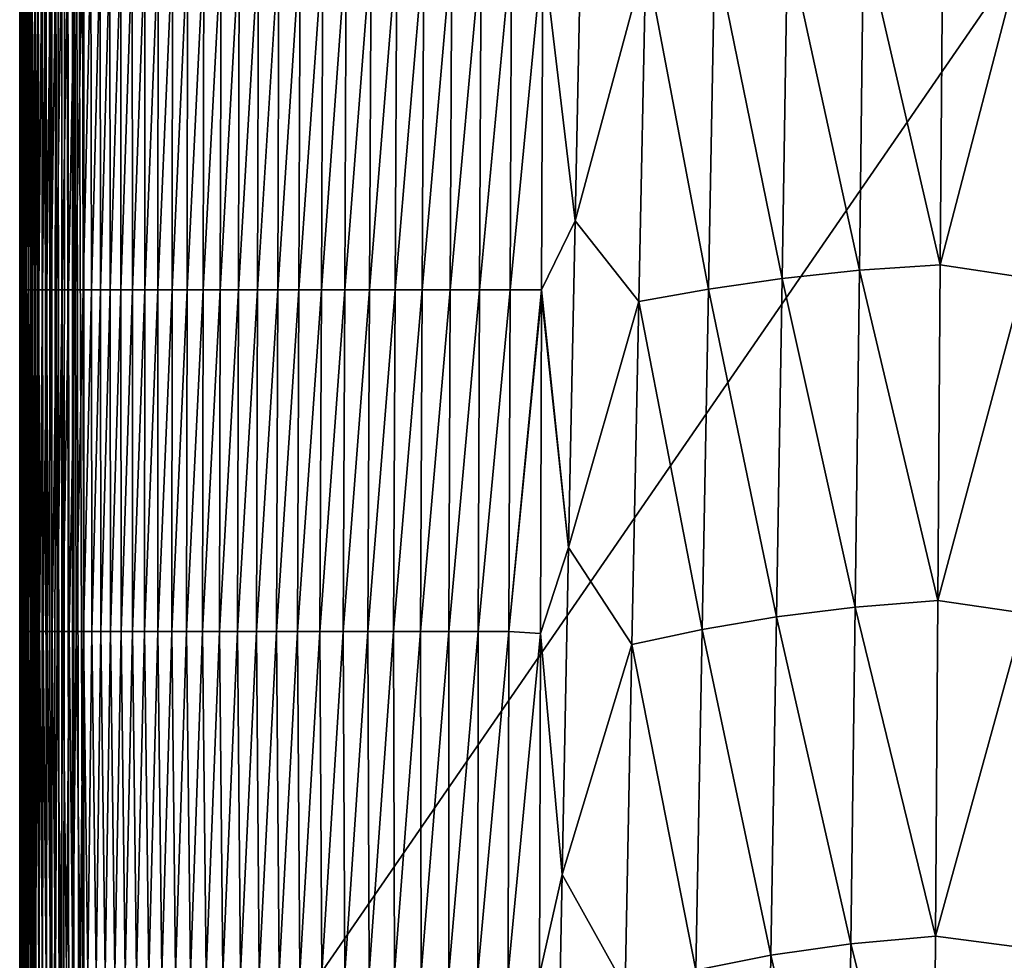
# Model space of a CAD drawing. Header units: metres. Extents: x -36 to 82, y -104 to 104.
# Tile 179 of 245: x -16 to 0, y 48 to 63. Entities that reach past the tile are written whole.
import ezdxf

# ---------------------------------------------------------------- set-up
doc = ezdxf.new("R2010")
doc.units = ezdxf.units.M
doc.layers.add('solid_FIT-SHOWER-153_SW0001', color=7, linetype='CONTINUOUS')

msp = doc.modelspace()

# ---------------------------------------------------------------- linework, layer by layer
at = {"layer": 'solid_FIT-SHOWER-153_SW0001'}
for points in [[(-15.677832, -0.000001, 16.081629), (-15.693917, 85.322624, 15.908257), (-15.693877, 80.534805, 15.908246)], [(-15.682787, 85.322624, 16.055965), (-15.693917, 85.322624, 15.908257), (-15.677832, -0.000001, 16.081629)], [(-15.678484, 85.322624, 16.082201), (-15.682787, 85.322624, 16.055965), (-15.677832, -0.000001, 16.081629)], [(-15.678484, 85.322624, 16.082201), (-15.677832, -0.000001, 16.081629), (-15.632605, -0.000001, 16.249899)], [(-15.650942, 85.322624, 16.197264), (-15.678484, 85.322624, 16.082201), (-15.632605, -0.000001, 16.249899)], [(-15.633224, 85.322624, 16.250368), (-15.650942, 85.322624, 16.197264), (-15.632605, -0.000001, 16.249899)], [(-15.633224, 85.322624, 16.250368), (-15.632605, -0.000001, 16.249899), (-15.558886, 0, 16.40778)], [(-15.600147, 85.322624, 16.330124), (-15.633224, 85.322624, 16.250368), (-15.558886, 0, 16.40778)], [(-15.559571, 85.322624, 16.408033), (-15.600147, 85.322624, 16.330124), (-15.558886, 0, 16.40778)], [(-15.559571, 85.322624, 16.408033), (-15.558886, 0, 16.40778), (-15.45891, 0, 16.550488)], [(-15.531901, 85.322624, 16.453117), (-15.559571, 85.322624, 16.408033), (-15.45891, 0, 16.550488)], [(-15.459645, 85.322624, 16.550661), (-15.531901, 85.322624, 16.453117), (-15.45891, 0, 16.550488)], [(-15.44776, 85.322624, 16.564564), (-15.459645, 85.322624, 16.550661), (-15.45891, 0, 16.550488)], [(-15.44776, 85.322624, 16.564564), (-15.45891, 0, 16.550488), (-15.335704, 0.000001, 16.673698)], [(-15.349255, 85.322624, 16.662935), (-15.44776, 85.322624, 16.564564), (-15.335704, 0.000001, 16.673698)], [(-15.336401, 85.322624, 16.67391), (-15.349255, 85.322624, 16.662935), (-15.335704, 0.000001, 16.673698)], [(-15.336401, 85.322624, 16.67391), (-15.335704, 0.000001, 16.673698), (-15.193001, 0.000002, 16.773682)], [(-15.237687, 85.322624, 16.746931), (-15.336401, 85.322624, 16.67391), (-15.193001, 0.000002, 16.773682)], [(-15.193769, 85.322624, 16.773846), (-15.237687, 85.322624, 16.746931), (-15.193001, 0.000002, 16.773682)], [(-15.114574, 85.322624, 16.815023), (-15.193769, 85.322624, 16.773846), (-15.193001, 0.000002, 16.773682)], [(-15.114574, 85.322624, 16.815023), (-15.193001, 0.000002, 16.773682), (-15.035124, 0.000003, 16.847406)], [(-15.036104, 85.322632, 16.847504), (-15.114574, 85.322624, 16.815023), (-15.035124, 0.000003, 16.847406)], [(-14.981617, 85.322632, 16.865641), (-15.036104, 85.322632, 16.847504), (-15.035124, 0.000003, 16.847406)], [(-14.981617, 85.322632, 16.865641), (-15.035124, 0.000003, 16.847406), (-14.866856, 0.000004, 16.892641)], [(-14.867946, 85.322632, 16.892767), (-14.981617, 85.322632, 16.865641), (-14.866856, 0.000004, 16.892641)], [(-14.840272, 85.322632, 16.897285), (-14.867946, 85.322632, 16.892767), (-14.866856, 0.000004, 16.892641)], [(-14.840272, 85.322632, 16.897285), (-14.866856, 0.000004, 16.892641), (-14.693445, 0, 16.90811)], [(-14.840272, 85.322632, 16.897285), (-14.693445, 0, 16.90811), (-14.693651, 42.661289, 16.90811)], [(-14.840272, 85.322632, 16.897285), (-14.693651, 42.661289, 16.90811), (-14.693858, 85.322571, 16.90811)], [(-14.693858, 85.322571, 16.90811), (-14.693651, 42.661289, 16.90811), (14.693883, 85.322571, 16.90811)], [(-14.693651, 42.661289, 16.90811), (14.693646, 42.661285, 16.90811), (14.693883, 85.322571, 16.90811)], [(-15.677832, -0.000001, 16.081629), (-15.693877, 80.534805, 15.908246), (-15.693834, 75.52179, 15.908235)], [(-15.677832, -0.000001, 16.081629), (-15.693834, 75.52179, 15.908235), (-15.693791, 70.35553, 15.908223)], [(-15.677832, -0.000001, 16.081629), (-15.693791, 70.35553, 15.908223), (-15.693747, 65.03614, 15.908211)], [(-15.694248, 58.712902, 14.026484), (-15.693747, 65.03614, 15.908211), (-15.694452, 64.050926, 14.053288)], [(-15.694248, 58.712902, 14.026484), (-15.6937, 59.564308, 15.908198), (-15.693747, 65.03614, 15.908211)], [(-15.677832, -0.000001, 16.081629), (-15.693747, 65.03614, 15.908211), (-15.6937, 59.564308, 15.908198)], [(-6.912098, 64.897987, -20.178061), (-7.016305, 59.791801, -20.386156), (-7.523963, 64.041786, -20.170742)], [(-5.915479, 63.88802, -20.272232), (-7.016305, 59.791801, -20.386156), (-6.912098, 64.897987, -20.178061)], [(-2.510906, 64.278229, -20.319044), (-1.276089, 64.346436, -20.319342), (-1.314718, 59.10236, -20.52145)], [(-1.314718, 59.10236, -20.52145), (-1.276089, 64.346436, -20.319342), (-0.000003, 64.161568, -20.326944)], [(-4.835288, 64.04438, -20.299292), (-3.698842, 64.176559, -20.313606), (-3.786345, 58.890018, -20.518068)], [(-3.786345, 58.890018, -20.518068), (-3.698842, 64.176559, -20.313606), (-2.578227, 59.017105, -20.521954)], [(-3.698842, 64.176559, -20.313606), (-2.510906, 64.278229, -20.319044), (-2.578227, 59.017105, -20.521954)], [(-2.578227, 59.017105, -20.521954), (-2.510906, 64.278229, -20.319044), (-1.314718, 59.10236, -20.52145)], [(-1.314718, 59.10236, -20.52145), (-0.000003, 64.161568, -20.326944), (-0.000001, 58.905193, -20.528841)], [(-15.694339, 58.712902, 10.653418), (-15.694756, 64.050926, 12.385972), (-15.694904, 64.050926, 10.770973)], [(-15.694339, 58.712902, 10.653418), (-15.694904, 64.050926, 10.770973), (-15.694808, 64.050926, 9.207853)], [(-15.693971, 58.712902, 9.050262), (-15.694808, 64.050926, 9.207853), (-15.694375, 64.050926, 7.696176)], [(-15.693971, 58.712902, 9.050262), (-15.694339, 58.712902, 10.653418), (-15.694808, 64.050926, 9.207853)], [(-15.694398, 58.712902, 12.311963), (-15.694452, 64.050926, 14.053288), (-15.694756, 64.050926, 12.385972)], [(-15.694339, 58.712902, 10.653418), (-15.694398, 58.712902, 12.311963), (-15.694756, 64.050926, 12.385972)], [(-15.694398, 58.712902, 12.311963), (-15.694248, 58.712902, 14.026484), (-15.694452, 64.050926, 14.053288)], [(-15.693195, 58.712902, 7.501912), (-15.694375, 64.050926, 7.696176), (-15.693513, 64.050926, 6.235502)], [(-15.693195, 58.712902, 7.501912), (-15.693971, 58.712902, 9.050262), (-15.694375, 64.050926, 7.696176)], [(-15.691914, 58.712902, 6.00778), (-15.693513, 64.050926, 6.235502), (-15.692085, 64.050926, 4.825346)], [(-15.691914, 58.712902, 6.00778), (-15.693195, 58.712902, 7.501912), (-15.693513, 64.050926, 6.235502)], [(-15.689981, 58.712902, 4.567236), (-15.692085, 64.050926, 4.825346), (-15.68977, 64.050926, 3.465034)], [(-15.689981, 58.712902, 4.567236), (-15.691914, 58.712902, 6.00778), (-15.692085, 64.050926, 4.825346)], [(-15.687087, 58.712902, 3.179471), (-15.689981, 58.712902, 4.567236), (-15.68977, 64.050926, 3.465034)], [(-15.687087, 58.712902, 3.179471), (-15.68977, 64.050926, 3.465034), (-15.686201, 64.050926, 2.153841)], [(-15.682877, 58.712902, 1.843634), (-15.687087, 58.712902, 3.179471), (-15.686201, 64.050926, 2.153841)], [(-15.682877, 58.712902, 1.843634), (-15.686201, 64.050926, 2.153841), (-15.681013, 64.050926, 0.891044)], [(-15.676996, 58.712902, 0.558871), (-15.682877, 58.712902, 1.843634), (-15.681013, 64.050926, 0.891044)], [(-15.676996, 58.712902, 0.558871), (-15.681013, 64.050926, 0.891044), (-15.673839, 64.050926, -0.324079)], [(-15.669093, 58.712902, -0.67567), (-15.676996, 58.712902, 0.558871), (-15.673839, 64.050926, -0.324079)], [(-15.669093, 58.712902, -0.67567), (-15.673839, 64.050926, -0.324079), (-15.66431, 64.050926, -1.492252)], [(-15.658813, 58.712902, -1.860839), (-15.669093, 58.712902, -0.67567), (-15.66431, 64.050926, -1.492252)], [(-15.658813, 58.712902, -1.860839), (-15.66431, 64.050926, -1.492252), (-15.652064, 64.050926, -2.614197)], [(-15.645804, 58.712902, -2.997489), (-15.658813, 58.712902, -1.860839), (-15.652064, 64.050926, -2.614197)], [(-15.645804, 58.712902, -2.997489), (-15.652064, 64.050926, -2.614197), (-15.636733, 64.050926, -3.690639)], [(-15.62971, 58.712902, -4.086473), (-15.645804, 58.712902, -2.997489), (-15.636733, 64.050926, -3.690639)], [(-15.62971, 58.712902, -4.086473), (-15.636733, 64.050926, -3.690639), (-15.617947, 64.050926, -4.722303)], [(-15.610177, 58.712902, -5.128647), (-15.62971, 58.712902, -4.086473), (-15.617947, 64.050926, -4.722303)], [(-15.610177, 58.712902, -5.128647), (-15.617947, 64.050926, -4.722303), (-15.595267, 64.050926, -5.710009)], [(-15.586775, 58.712902, -6.124951), (-15.610177, 58.712902, -5.128647), (-15.595267, 64.050926, -5.710009)], [(-15.586775, 58.712902, -6.124951), (-15.595267, 64.050926, -5.710009), (-15.568189, 64.050926, -6.654665)], [(-15.559013, 58.712902, -7.076408), (-15.586775, 58.712902, -6.124951), (-15.568189, 64.050926, -6.654665)], [(-15.559013, 58.712902, -7.076408), (-15.568189, 64.050926, -6.654665), (-15.5362, 64.050926, -7.55719)], [(-15.526398, 58.712902, -7.984039), (-15.559013, 58.712902, -7.076408), (-15.5362, 64.050926, -7.55719)], [(-15.526398, 58.712902, -7.984039), (-15.5362, 64.050926, -7.55719), (-15.498789, 64.050926, -8.418497)], [(-15.488434, 58.712902, -8.848869), (-15.526398, 58.712902, -7.984039), (-15.498789, 64.050926, -8.418497)], [(-15.488434, 58.712902, -8.848869), (-15.498789, 64.050926, -8.418497), (-15.455445, 64.050926, -9.239501)], [(-15.444628, 58.712902, -9.671921), (-15.488434, 58.712902, -8.848869), (-15.455445, 64.050926, -9.239501)], [(-15.444628, 58.712902, -9.671921), (-15.455445, 64.050926, -9.239501), (-15.405658, 64.050926, -10.021118)], [(-15.394485, 58.712902, -10.454218), (-15.444628, 58.712902, -9.671921), (-15.405658, 64.050926, -10.021118)], [(-15.394485, 58.712902, -10.454218), (-15.405658, 64.050926, -10.021118), (-15.348917, 64.050926, -10.764264)], [(-15.33751, 58.712902, -11.196783), (-15.394485, 58.712902, -10.454218), (-15.348917, 64.050926, -10.764264)], [(-15.33751, 58.712902, -11.196783), (-15.348917, 64.050926, -10.764264), (-15.284711, 64.050926, -11.469853)], [(-15.273211, 58.712902, -11.90064), (-15.33751, 58.712902, -11.196783), (-15.284711, 64.050926, -11.469853)], [(-15.273211, 58.712902, -11.90064), (-15.284711, 64.050926, -11.469853), (-15.212526, 64.050926, -12.138818)], [(-15.201085, 58.712902, -12.566828), (-15.273211, 58.712902, -11.90064), (-15.212526, 64.050926, -12.138818)], [(-15.201085, 58.712902, -12.566828), (-15.212526, 64.050926, -12.138818), (-15.131835, 64.050926, -12.772157)], [(-15.120611, 58.712902, -13.196439), (-15.201085, 58.712902, -12.566828), (-15.131835, 64.050926, -12.772157)], [(-15.120611, 58.712902, -13.196439), (-15.131835, 64.050926, -12.772157), (-15.042105, 64.050926, -13.370892)], [(-15.031263, 58.712902, -13.790576), (-15.120611, 58.712902, -13.196439), (-15.042105, 64.050926, -13.370892)], [(-15.031263, 58.712902, -13.790576), (-15.042105, 64.050926, -13.370892), (-14.942806, 64.050926, -13.936038)], [(-14.932512, 58.712902, -14.350344), (-15.031263, 58.712902, -13.790576), (-14.942806, 64.050926, -13.936038)], [(-14.932512, 58.712902, -14.350344), (-14.942806, 64.050926, -13.936038), (-14.833406, 64.050926, -14.468616)], [(-14.823833, 58.712902, -14.876845), (-14.932512, 58.712902, -14.350344), (-14.833406, 64.050926, -14.468616)], [(-14.823833, 58.712902, -14.876845), (-14.833406, 64.050926, -14.468616), (-14.713375, 64.050926, -14.969646)], [(-14.704698, 58.712902, -15.371184), (-14.823833, 58.712902, -14.876845), (-14.713375, 64.050926, -14.969646)], [(-14.704698, 58.712902, -15.371184), (-14.713375, 64.050926, -14.969646), (-14.582181, 64.050926, -15.440144)], [(-14.57458, 58.712902, -15.834466), (-14.704698, 58.712902, -15.371184), (-14.582181, 64.050926, -15.440144)], [(-14.57458, 58.712902, -15.834466), (-14.582181, 64.050926, -15.440144), (-14.439292, 64.050926, -15.88113)], [(-14.432953, 58.712902, -16.267792), (-14.57458, 58.712902, -15.834466), (-14.439292, 64.050926, -15.88113)], [(-14.432953, 58.712902, -16.267792), (-14.439292, 64.050926, -15.88113), (-14.28418, 64.050926, -16.293623)], [(-14.279291, 58.712902, -16.672266), (-14.432953, 58.712902, -16.267792), (-14.28418, 64.050926, -16.293623)], [(-14.279291, 58.712902, -16.672266), (-14.28418, 64.050926, -16.293623), (-14.116362, 64.050926, -16.678646)], [(-14.113111, 58.712902, -17.048986), (-14.279291, 58.712902, -16.672266), (-14.116362, 64.050926, -16.678646)], [(-14.113111, 58.712902, -17.048986), (-14.116362, 64.050926, -16.678646), (-13.93541, 64.050926, -17.037235)], [(-13.933962, 58.712902, -17.399044), (-14.113111, 58.712902, -17.048986), (-13.93541, 64.050926, -17.037235)], [(-13.933962, 58.712902, -17.399044), (-13.93541, 64.050926, -17.037235), (-13.740899, 64.050926, -17.370419)], [(-13.741393, 58.712902, -17.723532), (-13.933962, 58.712902, -17.399044), (-13.740899, 64.050926, -17.370419)], [(-13.741393, 58.712902, -17.723532), (-13.740899, 64.050926, -17.370419), (-13.532402, 64.050926, -17.679232)], [(-13.534955, 58.712902, -18.023542), (-13.741393, 58.712902, -17.723532), (-13.532402, 64.050926, -17.679232)], [(-13.534955, 58.712902, -18.023542), (-13.532402, 64.050926, -17.679232), (-13.309493, 64.050926, -17.964705)], [(-13.314197, 58.712902, -18.300165), (-13.534955, 58.712902, -18.023542), (-13.309493, 64.050926, -17.964705)], [(-13.314197, 58.712902, -18.300165), (-13.309493, 64.050926, -17.964705), (-13.071746, 64.050926, -18.227871)], [(-13.078669, 58.712902, -18.554495), (-13.314197, 58.712902, -18.300165), (-13.071746, 64.050926, -18.227871)], [(-13.078669, 58.712902, -18.554495), (-13.071746, 64.050926, -18.227871), (-12.818734, 64.050926, -18.469761)], [(-12.827921, 58.712902, -18.787621), (-13.078669, 58.712902, -18.554495), (-12.818734, 64.050926, -18.469761)], [(-12.827921, 58.712902, -18.787621), (-12.818734, 64.050926, -18.469761), (-12.550032, 64.050926, -18.69141)], [(-12.561503, 58.712902, -19.000637), (-12.827921, 58.712902, -18.787621), (-12.550032, 64.050926, -18.69141)], [(-12.561503, 58.712902, -19.000637), (-12.550032, 64.050926, -18.69141), (-12.265246, 64.050926, -18.893837)], [(-12.279006, 58.712902, -19.194613), (-12.561503, 58.712902, -19.000637), (-12.265246, 64.050926, -18.893837)], [(-12.279006, 58.712902, -19.194613), (-12.265246, 64.050926, -18.893837), (-11.964139, 64.050926, -19.078012)], [(-11.980143, 58.712902, -19.370546), (-12.279006, 58.712902, -19.194613), (-11.964139, 64.050926, -19.078012)], [(-11.980143, 58.712902, -19.370546), (-11.964139, 64.050926, -19.078012), (-11.646516, 64.050926, -19.244892)], [(-11.664649, 58.712902, -19.52943), (-11.980143, 58.712902, -19.370546), (-11.646516, 64.050926, -19.244892)], [(-11.664649, 58.712902, -19.52943), (-11.646516, 64.050926, -19.244892), (-11.31218, 64.050926, -19.395433)], [(-11.332262, 58.712902, -19.672251), (-11.664649, 58.712902, -19.52943), (-11.31218, 64.050926, -19.395433)], [(-11.332262, 58.712902, -19.672251), (-11.31218, 64.050926, -19.395433), (-10.960936, 64.050926, -19.53059)], [(-10.982717, 58.712902, -19.799995), (-11.332262, 58.712902, -19.672251), (-10.960936, 64.050926, -19.53059)], [(-10.982717, 58.712902, -19.799995), (-10.960936, 64.050926, -19.53059), (-10.592588, 64.050926, -19.65132)], [(-10.615749, 58.712902, -19.913651), (-10.982717, 58.712902, -19.799995), (-10.592588, 64.050926, -19.65132)], [(-10.615749, 58.712902, -19.913651), (-10.592588, 64.050926, -19.65132), (-10.206943, 64.050926, -19.758577)], [(-10.231097, 58.712902, -20.01421), (-10.615749, 58.712902, -19.913651), (-10.206943, 64.050926, -19.758577)], [(-10.231097, 58.712902, -20.01421), (-10.206943, 64.050926, -19.758577), (-9.803802, 64.050926, -19.853319)], [(-9.828495, 58.712902, -20.102655), (-10.231097, 58.712902, -20.01421), (-9.803802, 64.050926, -19.853319)], [(-9.828495, 58.712902, -20.102655), (-9.803802, 64.050926, -19.853319), (-9.382977, 64.050926, -19.936501)], [(-9.407692, 58.712902, -20.179974), (-9.828495, 58.712902, -20.102655), (-9.382977, 64.050926, -19.936501)], [(-9.407692, 58.712902, -20.179974), (-9.382977, 64.050926, -19.936501), (-8.944437, 64.050926, -20.008997)], [(-8.968596, 58.712902, -20.247034), (-9.407692, 58.712902, -20.179974), (-8.944437, 64.050926, -20.008997)], [(-8.968596, 58.712902, -20.247034), (-8.944437, 64.050926, -20.008997), (-8.48833, 64.050926, -20.071608)], [(-8.511233, 58.712902, -20.304632), (-8.968596, 58.712902, -20.247034), (-8.48833, 64.050926, -20.071608)], [(-8.511233, 58.712902, -20.304632), (-8.48833, 64.050926, -20.071608), (-8.014815, 64.050926, -20.125122)], [(-8.035636, 58.712902, -20.353565), (-8.511233, 58.712902, -20.304632), (-8.014815, 64.050926, -20.125122)], [(-8.035636, 58.712902, -20.353565), (-8.014815, 64.050926, -20.125122), (-7.523963, 64.041786, -20.170742)], [(-7.541832, 58.712822, -20.394627), (-8.035636, 58.712902, -20.353565), (-7.523963, 64.041786, -20.170742)], [(-7.016305, 59.791801, -20.386156), (-7.541832, 58.712822, -20.394627), (-7.523963, 64.041786, -20.170742)], [(-4.935854, 58.724796, -20.506292), (-5.915479, 63.88802, -20.272232), (-4.835288, 64.04438, -20.299292)], [(-4.935854, 58.724796, -20.506292), (-4.835288, 64.04438, -20.299292), (-3.786345, 58.890018, -20.518068)], [(-5.915479, 63.88802, -20.272232), (-6.023306, 58.529339, -20.482969), (-7.016305, 59.791801, -20.386156)], [(-4.935854, 58.724796, -20.506292), (-6.023306, 58.529339, -20.482969), (-5.915479, 63.88802, -20.272232)], [(-7.016305, 59.791801, -20.386156), (-7.120223, 54.685616, -20.578382), (-7.541832, 58.712822, -20.394627)], [(-6.023306, 58.529339, -20.482969), (-7.120223, 54.685616, -20.578382), (-7.016305, 59.791801, -20.386156)], [(-15.694046, 53.374882, 14.016675), (-15.6937, 59.564308, 15.908198), (-15.694248, 58.712902, 14.026484)], [(-15.694046, 53.374882, 14.016675), (-15.693652, 53.938972, 15.908186), (-15.6937, 59.564308, 15.908198)], [(-15.677832, -0.000001, 16.081629), (-15.6937, 59.564308, 15.908198), (-15.693652, 53.938972, 15.908186)], [(-2.578227, 59.017105, -20.521954), (-1.314718, 59.10236, -20.52145), (-1.35316, 53.858284, -20.706839)], [(-1.35316, 53.858284, -20.706839), (-1.314718, 59.10236, -20.52145), (-0.000001, 58.905193, -20.528841)], [(-3.786345, 58.890018, -20.518068), (-2.578227, 59.017105, -20.521954), (-2.645208, 53.755981, -20.708031)], [(-2.645208, 53.755981, -20.708031), (-2.578227, 59.017105, -20.521954), (-1.35316, 53.858284, -20.706839)], [(-4.935854, 58.724796, -20.506292), (-3.786345, 58.890018, -20.518068), (-3.873372, 53.603477, -20.705528)], [(-3.873372, 53.603477, -20.705528), (-3.786345, 58.890018, -20.518068), (-2.645208, 53.755981, -20.708031)], [(-1.35316, 53.858284, -20.706839), (-0.000001, 58.905193, -20.528841), (0.000001, 53.662445, -20.713478)], [(-15.694043, 53.374882, 12.254891), (-15.694248, 58.712902, 14.026484), (-15.694398, 58.712902, 12.311963)], [(-15.693776, 53.374882, 10.55277), (-15.694398, 58.712902, 12.311963), (-15.694339, 58.712902, 10.653418)], [(-15.693776, 53.374882, 10.55277), (-15.694043, 53.374882, 12.254891), (-15.694398, 58.712902, 12.311963)], [(-15.693776, 53.374882, 10.55277), (-15.694339, 58.712902, 10.653418), (-15.693971, 58.712902, 9.050262)], [(-15.694043, 53.374882, 12.254891), (-15.694046, 53.374882, 14.016675), (-15.694248, 58.712902, 14.026484)], [(-15.693136, 53.374882, 8.909573), (-15.693971, 58.712902, 9.050262), (-15.693195, 58.712902, 7.501912)], [(-15.693136, 53.374882, 8.909573), (-15.693776, 53.374882, 10.55277), (-15.693971, 58.712902, 9.050262)], [(-15.692019, 53.374882, 7.324566), (-15.693195, 58.712902, 7.501912), (-15.691914, 58.712902, 6.00778)], [(-15.692019, 53.374882, 7.324566), (-15.693136, 53.374882, 8.909573), (-15.693195, 58.712902, 7.501912)], [(-15.690314, 53.374882, 5.797016), (-15.692019, 53.374882, 7.324566), (-15.691914, 58.712902, 6.00778)], [(-15.690314, 53.374882, 5.797016), (-15.691914, 58.712902, 6.00778), (-15.689981, 58.712902, 4.567236)], [(-15.687876, 53.374882, 4.326142), (-15.690314, 53.374882, 5.797016), (-15.689981, 58.712902, 4.567236)], [(-15.687876, 53.374882, 4.326142), (-15.689981, 58.712902, 4.567236), (-15.687087, 58.712902, 3.179471)], [(-15.6844, 53.374882, 2.911001), (-15.687876, 53.374882, 4.326142), (-15.687087, 58.712902, 3.179471)], [(-15.6844, 53.374882, 2.911001), (-15.687087, 58.712902, 3.179471), (-15.682877, 58.712902, 1.843634)], [(-15.679545, 53.374882, 1.55061), (-15.6844, 53.374882, 2.911001), (-15.682877, 58.712902, 1.843634)], [(-15.679545, 53.374882, 1.55061), (-15.682877, 58.712902, 1.843634), (-15.676996, 58.712902, 0.558871)], [(-15.672972, 53.374882, 0.243986), (-15.679545, 53.374882, 1.55061), (-15.676996, 58.712902, 0.558871)], [(-15.672972, 53.374882, 0.243986), (-15.676996, 58.712902, 0.558871), (-15.669093, 58.712902, -0.67567)], [(-15.664339, 53.374882, -1.009854), (-15.672972, 53.374882, 0.243986), (-15.669093, 58.712902, -0.67567)], [(-15.664339, 53.374882, -1.009854), (-15.669093, 58.712902, -0.67567), (-15.658813, 58.712902, -1.860839)], [(-15.653307, 53.374882, -2.211892), (-15.664339, 53.374882, -1.009854), (-15.658813, 58.712902, -1.860839)], [(-15.653307, 53.374882, -2.211892), (-15.658813, 58.712902, -1.860839), (-15.645804, 58.712902, -2.997489)], [(-15.639535, 53.374882, -3.363112), (-15.653307, 53.374882, -2.211892), (-15.645804, 58.712902, -2.997489)], [(-15.639535, 53.374882, -3.363112), (-15.645804, 58.712902, -2.997489), (-15.62971, 58.712902, -4.086473)], [(-15.622682, 53.374882, -4.464497), (-15.639535, 53.374882, -3.363112), (-15.62971, 58.712902, -4.086473)], [(-15.622682, 53.374882, -4.464497), (-15.62971, 58.712902, -4.086473), (-15.610177, 58.712902, -5.128647)], [(-15.602405, 53.374882, -5.517033), (-15.622682, 53.374882, -4.464497), (-15.610177, 58.712902, -5.128647)], [(-15.602405, 53.374882, -5.517033), (-15.610177, 58.712902, -5.128647), (-15.586775, 58.712902, -6.124951)], [(-15.578286, 53.374882, -6.521787), (-15.602405, 53.374882, -5.517033), (-15.586775, 58.712902, -6.124951)], [(-15.578286, 53.374882, -6.521787), (-15.586775, 58.712902, -6.124951), (-15.559013, 58.712902, -7.076408)], [(-15.54985, 53.374882, -7.479889), (-15.578286, 53.374882, -6.521787), (-15.559013, 58.712902, -7.076408)], [(-15.54985, 53.374882, -7.479889), (-15.559013, 58.712902, -7.076408), (-15.526398, 58.712902, -7.984039)], [(-15.516621, 53.374882, -8.392474), (-15.54985, 53.374882, -7.479889), (-15.526398, 58.712902, -7.984039)], [(-15.516621, 53.374882, -8.392474), (-15.526398, 58.712902, -7.984039), (-15.488434, 58.712902, -8.848869)], [(-15.478119, 53.374882, -9.260673), (-15.516621, 53.374882, -8.392474), (-15.488434, 58.712902, -8.848869)], [(-15.478119, 53.374882, -9.260673), (-15.488434, 58.712902, -8.848869), (-15.444628, 58.712902, -9.671921)], [(-15.433868, 53.374882, -10.08562), (-15.478119, 53.374882, -9.260673), (-15.444628, 58.712902, -9.671921)], [(-15.433868, 53.374882, -10.08562), (-15.444628, 58.712902, -9.671921), (-15.394485, 58.712902, -10.454218)], [(-15.383392, 53.374882, -10.868446), (-15.433868, 53.374882, -10.08562), (-15.394485, 58.712902, -10.454218)], [(-15.383392, 53.374882, -10.868446), (-15.394485, 58.712902, -10.454218), (-15.33751, 58.712902, -11.196783)], [(-15.326212, 53.374882, -11.610288), (-15.383392, 53.374882, -10.868446), (-15.33751, 58.712902, -11.196783)], [(-15.326212, 53.374882, -11.610288), (-15.33751, 58.712902, -11.196783), (-15.273211, 58.712902, -11.90064)], [(-15.26185, 53.374882, -12.312274), (-15.326212, 53.374882, -11.610288), (-15.273211, 58.712902, -11.90064)], [(-15.26185, 53.374882, -12.312274), (-15.273211, 58.712902, -11.90064), (-15.201085, 58.712902, -12.566828)], [(-15.18982, 53.374882, -12.975554), (-15.26185, 53.374882, -12.312274), (-15.201085, 58.712902, -12.566828)], [(-15.18982, 53.374882, -12.975554), (-15.201085, 58.712902, -12.566828), (-15.120611, 58.712902, -13.196439)], [(-15.109605, 53.374882, -13.60131), (-15.18982, 53.374882, -12.975554), (-15.120611, 58.712902, -13.196439)], [(-15.109605, 53.374882, -13.60131), (-15.120611, 58.712902, -13.196439), (-15.031263, 58.712902, -13.790576)], [(-15.020679, 53.374882, -14.190731), (-15.109605, 53.374882, -13.60131), (-15.031263, 58.712902, -13.790576)], [(-15.020679, 53.374882, -14.190731), (-15.031263, 58.712902, -13.790576), (-14.932512, 58.712902, -14.350344)], [(-14.922523, 53.374882, -14.745008), (-15.020679, 53.374882, -14.190731), (-14.932512, 58.712902, -14.350344)], [(-14.922523, 53.374882, -14.745008), (-14.932512, 58.712902, -14.350344), (-14.823833, 58.712902, -14.876845)], [(-14.814614, 53.374882, -15.265332), (-14.922523, 53.374882, -14.745008), (-14.823833, 58.712902, -14.876845)], [(-14.814614, 53.374882, -15.265332), (-14.823833, 58.712902, -14.876845), (-14.704698, 58.712902, -15.371184)], [(-14.696429, 53.374882, -15.752891), (-14.814614, 53.374882, -15.265332), (-14.704698, 58.712902, -15.371184)], [(-14.696429, 53.374882, -15.752891), (-14.704698, 58.712902, -15.371184), (-14.57458, 58.712902, -15.834466)], [(-14.567447, 53.374882, -16.208876), (-14.696429, 53.374882, -15.752891), (-14.57458, 58.712902, -15.834466)], [(-14.567447, 53.374882, -16.208876), (-14.57458, 58.712902, -15.834466), (-14.432953, 58.712902, -16.267792)], [(-14.427143, 53.374882, -16.634476), (-14.567447, 53.374882, -16.208876), (-14.432953, 58.712902, -16.267792)], [(-14.427143, 53.374882, -16.634476), (-14.432953, 58.712902, -16.267792), (-14.279291, 58.712902, -16.672266)], [(-14.274999, 53.374882, -17.030878), (-14.427143, 53.374882, -16.634476), (-14.279291, 58.712902, -16.672266)], [(-14.274999, 53.374882, -17.030878), (-14.279291, 58.712902, -16.672266), (-14.113111, 58.712902, -17.048986)], [(-14.110522, 53.374882, -17.39925), (-14.274999, 53.374882, -17.030878), (-14.113111, 58.712902, -17.048986)], [(-14.110522, 53.374882, -17.39925), (-14.113111, 58.712902, -17.048986), (-13.933962, 58.712902, -17.399044)], [(-13.933239, 53.374882, -17.740744), (-14.110522, 53.374882, -17.39925), (-13.933962, 58.712902, -17.399044)], [(-13.933239, 53.374882, -17.740744), (-13.933962, 58.712902, -17.399044), (-13.741393, 58.712902, -17.723532)], [(-13.742674, 53.374882, -18.056513), (-13.933239, 53.374882, -17.740744), (-13.741393, 58.712902, -17.723532)], [(-13.742674, 53.374882, -18.056513), (-13.741393, 58.712902, -17.723532), (-13.534955, 58.712902, -18.023542)], [(-13.538353, 53.374882, -18.34771), (-13.742674, 53.374882, -18.056513), (-13.534955, 58.712902, -18.023542)], [(-13.538353, 53.374882, -18.34771), (-13.534955, 58.712902, -18.023542), (-13.314197, 58.712902, -18.300165)], [(-13.319802, 53.374882, -18.615486), (-13.538353, 53.374882, -18.34771), (-13.314197, 58.712902, -18.300165)], [(-13.319802, 53.374882, -18.615486), (-13.314197, 58.712902, -18.300165), (-13.078669, 58.712902, -18.554495)], [(-13.086547, 53.374882, -18.860994), (-13.319802, 53.374882, -18.615486), (-13.078669, 58.712902, -18.554495)], [(-13.086547, 53.374882, -18.860994), (-13.078669, 58.712902, -18.554495), (-12.827921, 58.712902, -18.787621)], [(-12.838113, 53.374882, -19.085386), (-13.086547, 53.374882, -18.860994), (-12.827921, 58.712902, -18.787621)], [(-12.838113, 53.374882, -19.085386), (-12.827921, 58.712902, -18.787621), (-12.561503, 58.712902, -19.000637)], [(-12.574025, 53.374882, -19.289816), (-12.838113, 53.374882, -19.085386), (-12.561503, 58.712902, -19.000637)], [(-12.574025, 53.374882, -19.289816), (-12.561503, 58.712902, -19.000637), (-12.279006, 58.712902, -19.194613)], [(-12.293854, 53.374882, -19.475395), (-12.574025, 53.374882, -19.289816), (-12.279006, 58.712902, -19.194613)], [(-12.293854, 53.374882, -19.475395), (-12.279006, 58.712902, -19.194613), (-11.980143, 58.712902, -19.370546)], [(-11.997253, 53.374882, -19.643154), (-12.293854, 53.374882, -19.475395), (-11.980143, 58.712902, -19.370546)], [(-11.997253, 53.374882, -19.643154), (-11.980143, 58.712902, -19.370546), (-11.664649, 58.712902, -19.52943)], [(-11.683891, 53.374882, -19.794115), (-11.997253, 53.374882, -19.643154), (-11.664649, 58.712902, -19.52943)], [(-11.683891, 53.374882, -19.794115), (-11.664649, 58.712902, -19.52943), (-11.332262, 58.712902, -19.672251)], [(-11.353435, 53.374882, -19.929298), (-11.683891, 53.374882, -19.794115), (-11.332262, 58.712902, -19.672251)], [(-11.353435, 53.374882, -19.929298), (-11.332262, 58.712902, -19.672251), (-10.982717, 58.712902, -19.799995)], [(-11.005549, 53.374882, -20.049725), (-11.353435, 53.374882, -19.929298), (-10.982717, 58.712902, -19.799995)], [(-11.005549, 53.374882, -20.049725), (-10.982717, 58.712902, -19.799995), (-10.615749, 58.712902, -19.913651)], [(-10.639903, 53.374882, -20.156412), (-11.005549, 53.374882, -20.049725), (-10.615749, 58.712902, -19.913651)], [(-10.639903, 53.374882, -20.156412), (-10.615749, 58.712902, -19.913651), (-10.231097, 58.712902, -20.01421)], [(-10.256162, 53.374882, -20.250385), (-10.639903, 53.374882, -20.156412), (-10.231097, 58.712902, -20.01421)], [(-10.256162, 53.374882, -20.250385), (-10.231097, 58.712902, -20.01421), (-9.828495, 58.712902, -20.102655)], [(-9.853992, 53.374882, -20.332664), (-10.256162, 53.374882, -20.250385), (-9.828495, 58.712902, -20.102655)], [(-9.853992, 53.374882, -20.332664), (-9.828495, 58.712902, -20.102655), (-9.407692, 58.712902, -20.179974)], [(-9.433081, 53.374882, -20.404249), (-9.853992, 53.374882, -20.332664), (-9.407692, 58.712902, -20.179974)], [(-9.433081, 53.374882, -20.404249), (-9.407692, 58.712902, -20.179974), (-8.968596, 58.712902, -20.247034)], [(-8.993257, 53.374882, -20.466007), (-9.433081, 53.374882, -20.404249), (-8.968596, 58.712902, -20.247034)], [(-8.993257, 53.374882, -20.466007), (-8.968596, 58.712902, -20.247034), (-8.511233, 58.712902, -20.304632)], [(-8.534419, 53.374882, -20.518734), (-8.993257, 53.374882, -20.466007), (-8.511233, 58.712902, -20.304632)], [(-8.534419, 53.374882, -20.518734), (-8.511233, 58.712902, -20.304632), (-8.035636, 58.712902, -20.353565)], [(-8.056469, 53.374882, -20.563223), (-8.534419, 53.374882, -20.518734), (-8.035636, 58.712902, -20.353565)], [(-8.056469, 53.374882, -20.563223), (-8.035636, 58.712902, -20.353565), (-7.541832, 58.712822, -20.394627)], [(-7.542116, 58.628117, -20.398037), (-8.056469, 53.374882, -20.563223), (-7.541832, 58.712822, -20.394627)], [(-7.542116, 58.628117, -20.398037), (-7.559214, 53.341045, -20.601528), (-8.056469, 53.374882, -20.563223)], [(-7.120223, 54.685616, -20.578382), (-7.559214, 53.341045, -20.601528), (-7.542116, 58.628117, -20.398037)], [(-7.120223, 54.685616, -20.578382), (-7.542116, 58.628117, -20.398037), (-7.541832, 58.712822, -20.394627)], [(-5.035821, 53.405209, -20.696064), (-6.023306, 58.529339, -20.482969), (-4.935854, 58.724796, -20.506292)], [(-5.035821, 53.405209, -20.696064), (-4.935854, 58.724796, -20.506292), (-3.873372, 53.603477, -20.705528)], [(-6.023306, 58.529339, -20.482969), (-6.130424, 53.170662, -20.676201), (-7.120223, 54.685616, -20.578382)], [(-5.035821, 53.405209, -20.696064), (-6.130424, 53.170662, -20.676201), (-6.023306, 58.529339, -20.482969)], [(-7.120223, 54.685616, -20.578382), (-7.222378, 49.57943, -20.754532), (-7.559214, 53.341045, -20.601528)], [(-6.130424, 53.170662, -20.676201), (-7.222378, 49.57943, -20.754532), (-7.120223, 54.685616, -20.578382)], [(-15.693851, 48.036858, 14.055452), (-15.693652, 53.938972, 15.908186), (-15.694046, 53.374882, 14.016675)], [(-15.693851, 48.036858, 14.055452), (-15.693604, 48.158707, 15.908173), (-15.693652, 53.938972, 15.908186)], [(-15.677832, -0.000001, 16.081629), (-15.693652, 53.938972, 15.908186), (-15.693604, 48.158707, 15.908173)], [(-2.645208, 53.755981, -20.708031), (-1.35316, 53.858284, -20.706839), (-1.390842, 48.614208, -20.875423)], [(-1.390842, 48.614208, -20.875423), (-1.35316, 53.858284, -20.706839), (0.000001, 53.662445, -20.713478)], [(-3.873372, 53.603477, -20.705528), (-2.645208, 53.755981, -20.708031), (-2.710838, 48.494858, -20.877184)], [(-2.710838, 48.494858, -20.877184), (-2.645208, 53.755981, -20.708031), (-1.390842, 48.614208, -20.875423)], [(-5.035821, 53.405209, -20.696064), (-3.873372, 53.603477, -20.705528), (-3.958597, 48.316936, -20.875881)], [(-3.958597, 48.316936, -20.875881), (-3.873372, 53.603477, -20.705528), (-2.710838, 48.494858, -20.877184)], [(-1.390842, 48.614208, -20.875423), (0.000001, 53.662445, -20.713478), (0.000003, 48.432858, -20.880919)], [(-15.693709, 48.036858, 12.278712), (-15.694046, 53.374882, 14.016675), (-15.694043, 53.374882, 12.254891)], [(-15.693709, 48.036858, 12.278712), (-15.693851, 48.036858, 14.055452), (-15.694046, 53.374882, 14.016675)], [(-15.693263, 48.036858, 10.563004), (-15.694043, 53.374882, 12.254891), (-15.693776, 53.374882, 10.55277)], [(-15.693263, 48.036858, 10.563004), (-15.693709, 48.036858, 12.278712), (-15.694043, 53.374882, 12.254891)], [(-15.692403, 48.036858, 8.907494), (-15.693776, 53.374882, 10.55277), (-15.693136, 53.374882, 8.909573)], [(-15.692403, 48.036858, 8.907494), (-15.693263, 48.036858, 10.563004), (-15.693776, 53.374882, 10.55277)], [(-15.691022, 48.036858, 7.311341), (-15.693136, 53.374882, 8.909573), (-15.692019, 53.374882, 7.324566)], [(-15.691022, 48.036858, 7.311341), (-15.692403, 48.036858, 8.907494), (-15.693136, 53.374882, 8.909573)], [(-15.689012, 48.036858, 5.773712), (-15.692019, 53.374882, 7.324566), (-15.690314, 53.374882, 5.797016)], [(-15.689012, 48.036858, 5.773712), (-15.691022, 48.036858, 7.311341), (-15.692019, 53.374882, 7.324566)], [(-15.686237, 48.036858, 4.293741), (-15.690314, 53.374882, 5.797016), (-15.687876, 53.374882, 4.326142)], [(-15.686237, 48.036858, 4.293741), (-15.689012, 48.036858, 5.773712), (-15.690314, 53.374882, 5.797016)], [(-15.682431, 48.036858, 2.870422), (-15.687876, 53.374882, 4.326142), (-15.6844, 53.374882, 2.911001)], [(-15.682431, 48.036858, 2.870422), (-15.686237, 48.036858, 4.293741), (-15.687876, 53.374882, 4.326142)], [(-15.677285, 48.036858, 1.502702), (-15.6844, 53.374882, 2.911001), (-15.679545, 53.374882, 1.55061)], [(-15.677285, 48.036858, 1.502702), (-15.682431, 48.036858, 2.870422), (-15.6844, 53.374882, 2.911001)], [(-15.67049, 48.036858, 0.189526), (-15.679545, 53.374882, 1.55061), (-15.672972, 53.374882, 0.243986)], [(-15.67049, 48.036858, 0.189526), (-15.677285, 48.036858, 1.502702), (-15.679545, 53.374882, 1.55061)], [(-15.661735, 48.036858, -1.070156), (-15.672972, 53.374882, 0.243986), (-15.664339, 53.374882, -1.009854)], [(-15.661735, 48.036858, -1.070156), (-15.67049, 48.036858, 0.189526), (-15.672972, 53.374882, 0.243986)], [(-15.650711, 48.036858, -2.277399), (-15.664339, 53.374882, -1.009854), (-15.653307, 53.374882, -2.211892)], [(-15.650711, 48.036858, -2.277399), (-15.661735, 48.036858, -1.070156), (-15.664339, 53.374882, -1.009854)], [(-15.637109, 48.036858, -3.433255), (-15.653307, 53.374882, -2.211892), (-15.639535, 53.374882, -3.363112)], [(-15.637109, 48.036858, -3.433255), (-15.650711, 48.036858, -2.277399), (-15.653307, 53.374882, -2.211892)], [(-15.620619, 48.036858, -4.538777), (-15.639535, 53.374882, -3.363112), (-15.622682, 53.374882, -4.464497)], [(-15.620619, 48.036858, -4.538777), (-15.637109, 48.036858, -3.433255), (-15.639535, 53.374882, -3.363112)], [(-15.600931, 48.036858, -5.595019), (-15.622682, 53.374882, -4.464497), (-15.602405, 53.374882, -5.517033)], [(-15.600931, 48.036858, -5.595019), (-15.620619, 48.036858, -4.538777), (-15.622682, 53.374882, -4.464497)], [(-15.577688, 48.036858, -6.603081), (-15.602405, 53.374882, -5.517033), (-15.578286, 53.374882, -6.521787)], [(-15.577688, 48.036858, -6.603081), (-15.600931, 48.036858, -5.595019), (-15.602405, 53.374882, -5.517033)], [(-15.55046, 48.036858, -7.564131), (-15.578286, 53.374882, -6.521787), (-15.54985, 53.374882, -7.479889)], [(-15.55046, 48.036858, -7.564131), (-15.577688, 48.036858, -6.603081), (-15.578286, 53.374882, -6.521787)], [(-15.518812, 48.036858, -8.479344), (-15.55046, 48.036858, -7.564131), (-15.54985, 53.374882, -7.479889)], [(-15.518812, 48.036858, -8.479344), (-15.54985, 53.374882, -7.479889), (-15.516621, 53.374882, -8.392474)], [(-15.482308, 48.036858, -9.349895), (-15.518812, 48.036858, -8.479344), (-15.516621, 53.374882, -8.392474)], [(-15.482308, 48.036858, -9.349895), (-15.516621, 53.374882, -8.392474), (-15.478119, 53.374882, -9.260673)], [(-15.440514, 48.036858, -10.176959), (-15.482308, 48.036858, -9.349895), (-15.478119, 53.374882, -9.260673)], [(-15.440514, 48.036858, -10.176959), (-15.478119, 53.374882, -9.260673), (-15.433868, 53.374882, -10.08562)], [(-15.392993, 48.036858, -10.961711), (-15.440514, 48.036858, -10.176959), (-15.433868, 53.374882, -10.08562)], [(-15.392993, 48.036858, -10.961711), (-15.433868, 53.374882, -10.08562), (-15.383392, 53.374882, -10.868446)], [(-15.33931, 48.036858, -11.705325), (-15.392993, 48.036858, -10.961711), (-15.383392, 53.374882, -10.868446)], [(-15.33931, 48.036858, -11.705325), (-15.383392, 53.374882, -10.868446), (-15.326212, 53.374882, -11.610288)], [(-15.27903, 48.036858, -12.408977), (-15.33931, 48.036858, -11.705325), (-15.326212, 53.374882, -11.610288)], [(-15.27903, 48.036858, -12.408977), (-15.326212, 53.374882, -11.610288), (-15.26185, 53.374882, -12.312274)], [(-15.211714, 48.036858, -13.073842), (-15.27903, 48.036858, -12.408977), (-15.26185, 53.374882, -12.312274)], [(-15.211714, 48.036858, -13.073842), (-15.26185, 53.374882, -12.312274), (-15.18982, 53.374882, -12.975554)], [(-15.136888, 48.036858, -13.701118), (-15.211714, 48.036858, -13.073842), (-15.18982, 53.374882, -12.975554)], [(-15.136888, 48.036858, -13.701118), (-15.18982, 53.374882, -12.975554), (-15.109605, 53.374882, -13.60131)], [(-15.054063, 48.036858, -14.292013), (-15.136888, 48.036858, -13.701118), (-15.109605, 53.374882, -13.60131)], [(-15.054063, 48.036858, -14.292013), (-15.109605, 53.374882, -13.60131), (-15.020679, 53.374882, -14.190731)], [(-14.962749, 48.036858, -14.847731), (-15.054063, 48.036858, -14.292013), (-15.020679, 53.374882, -14.190731)], [(-14.962749, 48.036858, -14.847731), (-15.020679, 53.374882, -14.190731), (-14.922523, 53.374882, -14.745008)], [(-14.862458, 48.036858, -15.369479), (-14.962749, 48.036858, -14.847731), (-14.922523, 53.374882, -14.745008)], [(-14.862458, 48.036858, -15.369479), (-14.922523, 53.374882, -14.745008), (-14.814614, 53.374882, -15.265332)], [(-14.752699, 48.036858, -15.858465), (-14.862458, 48.036858, -15.369479), (-14.814614, 53.374882, -15.265332)], [(-14.752699, 48.036858, -15.858465), (-14.814614, 53.374882, -15.265332), (-14.696429, 53.374882, -15.752891)], [(-14.632982, 48.036858, -16.315893), (-14.752699, 48.036858, -15.858465), (-14.696429, 53.374882, -15.752891)], [(-14.632982, 48.036858, -16.315893), (-14.696429, 53.374882, -15.752891), (-14.567447, 53.374882, -16.208876)], [(-14.502817, 48.036858, -16.742973), (-14.632982, 48.036858, -16.315893), (-14.567447, 53.374882, -16.208876)], [(-14.502817, 48.036858, -16.742973), (-14.567447, 53.374882, -16.208876), (-14.427143, 53.374882, -16.634476)], [(-14.361716, 48.036858, -17.140909), (-14.502817, 48.036858, -16.742973), (-14.427143, 53.374882, -16.634476)], [(-14.361716, 48.036858, -17.140909), (-14.427143, 53.374882, -16.634476), (-14.274999, 53.374882, -17.030878)], [(-14.209194, 48.036858, -17.510891), (-14.361716, 48.036858, -17.140909), (-14.274999, 53.374882, -17.030878)], [(-14.209194, 48.036858, -17.510891), (-14.274999, 53.374882, -17.030878), (-14.110522, 53.374882, -17.39925)], [(-14.044777, 48.036858, -17.854071), (-14.209194, 48.036858, -17.510891), (-14.110522, 53.374882, -17.39925)], [(-14.044777, 48.036858, -17.854071), (-14.110522, 53.374882, -17.39925), (-13.933239, 53.374882, -17.740744)], [(-13.867994, 48.036858, -18.171597), (-14.044777, 48.036858, -17.854071), (-13.933239, 53.374882, -17.740744)], [(-13.867994, 48.036858, -18.171597), (-13.933239, 53.374882, -17.740744), (-13.742674, 53.374882, -18.056513)], [(-13.678374, 48.036858, -18.464617), (-13.867994, 48.036858, -18.171597), (-13.742674, 53.374882, -18.056513)], [(-13.678374, 48.036858, -18.464617), (-13.742674, 53.374882, -18.056513), (-13.538353, 53.374882, -18.34771)], [(-13.475446, 48.036858, -18.734274), (-13.678374, 48.036858, -18.464617), (-13.538353, 53.374882, -18.34771)], [(-13.475446, 48.036858, -18.734274), (-13.538353, 53.374882, -18.34771), (-13.319802, 53.374882, -18.615486)], [(-13.258737, 48.036858, -18.981718), (-13.475446, 48.036858, -18.734274), (-13.319802, 53.374882, -18.615486)], [(-13.258737, 48.036858, -18.981718), (-13.319802, 53.374882, -18.615486), (-13.086547, 53.374882, -18.860994)], [(-13.027777, 48.036858, -19.208096), (-13.258737, 48.036858, -18.981718), (-13.086547, 53.374882, -18.860994)], [(-13.027777, 48.036858, -19.208096), (-13.086547, 53.374882, -18.860994), (-12.838113, 53.374882, -19.085386)], [(-12.782093, 48.036858, -19.414553), (-13.027777, 48.036858, -19.208096), (-12.838113, 53.374882, -19.085386)], [(-12.782093, 48.036858, -19.414553), (-12.838113, 53.374882, -19.085386), (-12.574025, 53.374882, -19.289816)], [(-12.521219, 48.036858, -19.602232), (-12.782093, 48.036858, -19.414553), (-12.574025, 53.374882, -19.289816)], [(-12.521219, 48.036858, -19.602232), (-12.574025, 53.374882, -19.289816), (-12.293854, 53.374882, -19.475395)], [(-12.244737, 48.036858, -19.77219), (-12.521219, 48.036858, -19.602232), (-12.293854, 53.374882, -19.475395)], [(-12.244737, 48.036858, -19.77219), (-12.293854, 53.374882, -19.475395), (-11.997253, 53.374882, -19.643154)], [(-11.952262, 48.036858, -19.925426), (-12.244737, 48.036858, -19.77219), (-11.997253, 53.374882, -19.643154)], [(-11.952262, 48.036858, -19.925426), (-11.997253, 53.374882, -19.643154), (-11.683891, 53.374882, -19.794115)], [(-11.643416, 48.036858, -20.062939), (-11.952262, 48.036858, -19.925426), (-11.683891, 53.374882, -19.794115)], [(-11.643416, 48.036858, -20.062939), (-11.683891, 53.374882, -19.794115), (-11.353435, 53.374882, -19.929298)], [(-11.317819, 48.036858, -20.185719), (-11.643416, 48.036858, -20.062939), (-11.353435, 53.374882, -19.929298)], [(-11.317819, 48.036858, -20.185719), (-11.353435, 53.374882, -19.929298), (-11.005549, 53.374882, -20.049725)], [(-10.975088, 48.036858, -20.294764), (-11.317819, 48.036858, -20.185719), (-11.005549, 53.374882, -20.049725)], [(-10.975088, 48.036858, -20.294764), (-11.005549, 53.374882, -20.049725), (-10.639903, 53.374882, -20.156412)], [(-10.614844, 48.036858, -20.391071), (-10.975088, 48.036858, -20.294764), (-10.639903, 53.374882, -20.156412)], [(-10.614844, 48.036858, -20.391071), (-10.639903, 53.374882, -20.156412), (-10.256162, 53.374882, -20.250385)], [(-10.236708, 48.036858, -20.475637), (-10.614844, 48.036858, -20.391071), (-10.256162, 53.374882, -20.250385)], [(-10.236708, 48.036858, -20.475637), (-10.256162, 53.374882, -20.250385), (-9.853992, 53.374882, -20.332664)], [(-9.840296, 48.036858, -20.549456), (-10.236708, 48.036858, -20.475637), (-9.853992, 53.374882, -20.332664)], [(-9.840296, 48.036858, -20.549456), (-9.853992, 53.374882, -20.332664), (-9.433081, 53.374882, -20.404249)], [(-9.42526, 48.036858, -20.61348), (-9.840296, 48.036858, -20.549456), (-9.433081, 53.374882, -20.404249)], [(-9.42526, 48.036858, -20.61348), (-9.433081, 53.374882, -20.404249), (-8.993257, 53.374882, -20.466007)], [(-8.991354, 48.036858, -20.668499), (-9.42526, 48.036858, -20.61348), (-8.993257, 53.374882, -20.466007)], [(-8.991354, 48.036858, -20.668499), (-8.993257, 53.374882, -20.466007), (-8.534419, 53.374882, -20.518734)], [(-8.538363, 48.036858, -20.715273), (-8.991354, 48.036858, -20.668499), (-8.534419, 53.374882, -20.518734)], [(-8.538363, 48.036858, -20.715273), (-8.534419, 53.374882, -20.518734), (-8.056469, 53.374882, -20.563223)], [(-8.066068, 48.036858, -20.754551), (-8.538363, 48.036858, -20.715273), (-8.056469, 53.374882, -20.563223)], [(-8.066068, 48.036858, -20.754551), (-8.056469, 53.374882, -20.563223), (-7.559214, 53.341045, -20.601528)], [(-5.133647, 48.085621, -20.868471), (-6.130424, 53.170662, -20.676201), (-5.035821, 53.405209, -20.696064)], [(-5.133647, 48.085621, -20.868471), (-5.035821, 53.405209, -20.696064), (-3.958597, 48.316936, -20.875881)], [(-7.574172, 48.008648, -20.788038), (-8.066068, 48.036858, -20.754551), (-7.559214, 53.341045, -20.601528)], [(-7.222378, 49.57943, -20.754532), (-7.574172, 48.008648, -20.788038), (-7.559214, 53.341045, -20.601528)], [(-6.130424, 53.170662, -20.676201), (-6.235157, 47.811985, -20.851744), (-7.222378, 49.57943, -20.754532)], [(-5.133647, 48.085621, -20.868471), (-6.235157, 47.811985, -20.851744), (-6.130424, 53.170662, -20.676201)], [(-7.222378, 49.57943, -20.754532), (-7.321301, 44.473244, -20.914396), (-7.574172, 48.008648, -20.788038)], [(-6.235157, 47.811985, -20.851744), (-7.321301, 44.473244, -20.914396), (-7.222378, 49.57943, -20.754532)], [(-2.710838, 48.494858, -20.877184), (-1.390842, 48.614208, -20.875423), (-1.427187, 43.370132, -21.027121)], [(-1.427187, 43.370132, -21.027121), (-1.390842, 48.614208, -20.875423), (0.000003, 48.432858, -20.880919)], [(-3.958597, 48.316936, -20.875881), (-2.710838, 48.494858, -20.877184), (-2.774108, 43.23373, -21.029325)], [(-2.774108, 43.23373, -21.029325), (-2.710838, 48.494858, -20.877184), (-1.427187, 43.370132, -21.027121)], [(-5.133647, 48.085621, -20.868471), (-3.958597, 48.316936, -20.875881), (-4.040696, 43.030392, -21.029018)], [(-4.040696, 43.030392, -21.029018), (-3.958597, 48.316936, -20.875881), (-2.774108, 43.23373, -21.029325)], [(-1.427187, 43.370132, -21.027121), (0.000003, 48.432858, -20.880919), (0.000005, 43.215969, -21.031219)]]:
    msp.add_3dface(points, dxfattribs=at)

doc.saveas('drawing.dxf')
